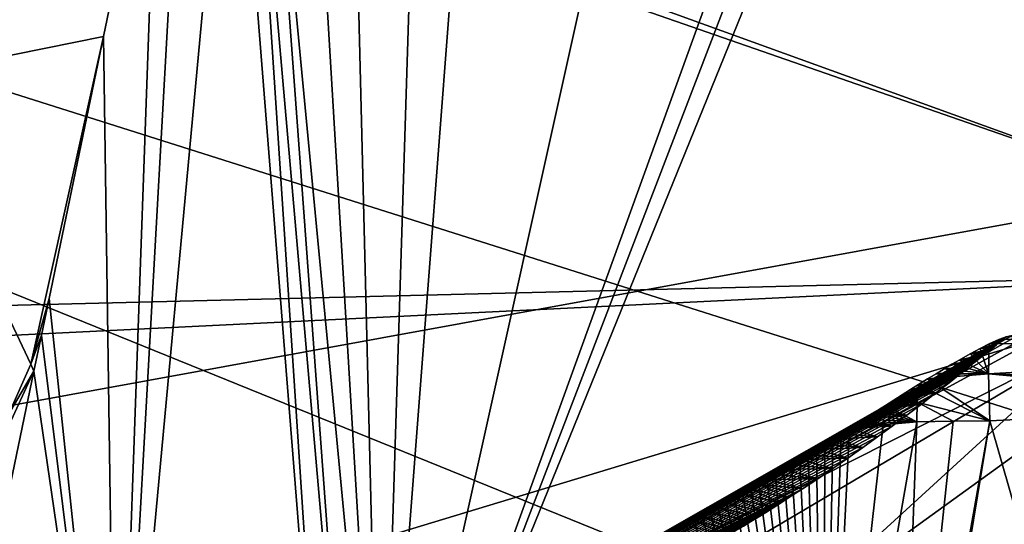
# Model space of a CAD drawing. Header units: millimetres. Extents: x -147 to 294, y -82 to 275.
# Tile 171 of 256: x 228.95 to 231.6, y 161.62 to 162.98. Entities that reach past the tile are written whole.
import ezdxf

# ---------------------------------------------------------------- set-up
doc = ezdxf.new("R2010")
doc.units = ezdxf.units.MM
doc.header["$LTSCALE"] = 67.506716
for name, color, linetype in [('1826', 7, 'CONTINUOUS'), ('3424', 7, 'CONTINUOUS'), ('3425', 7, 'CONTINUOUS'), ('3427', 7, 'CONTINUOUS'), ('3434', 7, 'CONTINUOUS'), ('3534', 7, 'CONTINUOUS'), ('3535', 7, 'CONTINUOUS'), ('3536', 7, 'CONTINUOUS'), ('3949', 7, 'CONTINUOUS'), ('3950', 7, 'CONTINUOUS'), ('3951', 7, 'CONTINUOUS'), ('3952', 7, 'CONTINUOUS'), ('3964', 7, 'CONTINUOUS'), ('3965', 7, 'CONTINUOUS'), ('3966', 7, 'CONTINUOUS'), ('3976', 7, 'CONTINUOUS'), ('3977', 7, 'CONTINUOUS'), ('762', 7, 'CONTINUOUS'), ('978', 7, 'CONTINUOUS')]:
    doc.layers.add(name, color=color, linetype=linetype)

msp = doc.modelspace()

# ---------------------------------------------------------------- linework, layer by layer
at = {"layer": '1826', "linetype": 'CONTINUOUS'}
for points in [[(235.0756, 163.6096, -23.0931), (222.8651, 164.705, -22.895), (235.0227, 160.8548, -23.5972), (235.0756, 163.6096, -23.0931)], [(235.0227, 160.8548, -23.5972), (222.8651, 164.705, -22.895), (232.5081, 160.7972, -23.4163), (235.0227, 160.8548, -23.5972)], [(232.5081, 160.7972, -23.4163), (222.8651, 164.705, -22.895), (229.9689, 160.6226, -23.4019), (232.5081, 160.7972, -23.4163)], [(229.9689, 160.6226, -23.4019), (222.8651, 164.705, -22.895), (226.1768, 159.3578, -23.8366), (229.9689, 160.6226, -23.4019)]]:
    msp.add_3dface(points, dxfattribs=at)
at = {"layer": '3424', "linetype": 'CONTINUOUS'}
msp.add_3dface([(228.9894, 162.036, -24.6033), (228.8164, 161.2046, -24.4688), (228.9281, 161.9034, -24.6356), (228.9894, 162.036, -24.6033)], dxfattribs=at)
at = {"layer": '3425', "linetype": 'CONTINUOUS'}
for points in [[(229.7831, 160.5949, -24.287), (229.2121, 160.5125, -24.3089), (229.523, 163.865, -24.9032), (229.7831, 160.5949, -24.287)], [(229.523, 163.865, -24.9032), (229.2121, 160.5125, -24.3089), (229.3951, 163.7848, -24.8951), (229.523, 163.865, -24.9032)], [(229.2121, 160.5125, -24.3089), (229.3229, 163.6406, -24.8725), (229.3951, 163.7848, -24.8951), (229.2121, 160.5125, -24.3089)], [(229.3229, 163.6406, -24.8725), (229.2121, 160.5125, -24.3089), (229.1768, 162.9362, -24.7524), (229.3229, 163.6406, -24.8725)], [(229.1768, 162.9362, -24.7524), (229.2121, 160.5125, -24.3089), (229.0302, 162.2315, -24.6349), (229.1768, 162.9362, -24.7524)], [(229.0302, 162.2315, -24.6349), (229.2121, 160.5125, -24.3089), (229.0098, 162.1332, -24.6186), (229.0302, 162.2315, -24.6349)], [(229.2121, 160.5125, -24.3089), (228.9894, 162.036, -24.6033), (229.0098, 162.1332, -24.6186), (229.2121, 160.5125, -24.3089)], [(229.2121, 160.5125, -24.3089), (228.8164, 161.2046, -24.4688), (228.9894, 162.036, -24.6033), (229.2121, 160.5125, -24.3089)]]:
    msp.add_3dface(points, dxfattribs=at)
at = {"layer": '3427', "linetype": 'CONTINUOUS'}
for points in [[(228.8007, 163.6968, -27.836), (229.3229, 163.6406, -24.8725), (228.6166, 162.8232, -27.7032), (228.8007, 163.6968, -27.836)], [(229.3229, 163.6406, -24.8725), (229.1768, 162.9362, -24.7524), (228.6166, 162.8232, -27.7032), (229.3229, 163.6406, -24.8725)], [(228.6166, 162.8232, -27.7032), (229.1768, 162.9362, -24.7524), (228.9815, 162.0549, -24.6718), (228.6166, 162.8232, -27.7032)], [(229.1768, 162.9362, -24.7524), (229.0302, 162.2315, -24.6349), (228.9815, 162.0549, -24.6718), (229.1768, 162.9362, -24.7524)]]:
    msp.add_3dface(points, dxfattribs=at)
at = {"layer": '3434', "linetype": 'CONTINUOUS'}
for points in [[(232.4273, 160.7813, -24.2992), (231.3344, 164.0784, -24.9036), (233.1016, 164.1572, -24.9701), (232.4273, 160.7813, -24.2992)], [(231.2542, 164.0736, -24.9027), (231.3344, 164.0784, -24.9036), (229.9234, 160.609, -24.2831), (231.2542, 164.0736, -24.9027)], [(229.9234, 160.609, -24.2831), (231.3344, 164.0784, -24.9036), (232.4273, 160.7813, -24.2992), (229.9234, 160.609, -24.2831)], [(231.1765, 164.0684, -24.8999), (231.2542, 164.0736, -24.9027), (229.9234, 160.609, -24.2831), (231.1765, 164.0684, -24.8999)], [(230.685, 164.0363, -24.899), (231.1765, 164.0684, -24.8999), (229.9234, 160.609, -24.2831), (230.685, 164.0363, -24.899)], [(230.1834, 163.999, -24.9028), (230.685, 164.0363, -24.899), (229.9234, 160.609, -24.2831), (230.1834, 163.999, -24.9028)], [(230.1834, 163.999, -24.9028), (229.9234, 160.609, -24.2831), (230.0266, 163.8973, -24.8888), (230.1834, 163.999, -24.9028)], [(229.9234, 160.609, -24.2831), (229.8426, 163.8667, -24.8897), (230.0266, 163.8973, -24.8888), (229.9234, 160.609, -24.2831)], [(229.7831, 160.5949, -24.287), (229.523, 163.865, -24.9032), (229.5667, 163.8739, -24.9028), (229.7831, 160.5949, -24.287)], [(229.8533, 160.6022, -24.2851), (229.5667, 163.8739, -24.9028), (229.6121, 163.8758, -24.9011), (229.8533, 160.6022, -24.2851)], [(229.8533, 160.6022, -24.2851), (229.7831, 160.5949, -24.287), (229.5667, 163.8739, -24.9028), (229.8533, 160.6022, -24.2851)], [(229.9234, 160.609, -24.2831), (229.8533, 160.6022, -24.2851), (229.6121, 163.8758, -24.9011), (229.9234, 160.609, -24.2831)], [(229.9234, 160.609, -24.2831), (229.6121, 163.8758, -24.9011), (229.7274, 163.8712, -24.8952), (229.9234, 160.609, -24.2831)], [(229.8426, 163.8667, -24.8897), (229.9234, 160.609, -24.2831), (229.7274, 163.8712, -24.8952), (229.8426, 163.8667, -24.8897)]]:
    msp.add_3dface(points, dxfattribs=at)
at = {"layer": '3534', "linetype": 'CONTINUOUS'}
msp.add_3dface([(228.6166, 162.8232, -27.7032), (228.9815, 162.0549, -24.6718), (228.9208, 161.9199, -24.6987), (228.6166, 162.8232, -27.7032)], dxfattribs=at)
at = {"layer": '3535', "linetype": 'CONTINUOUS'}
for points in [[(228.9815, 162.0549, -24.6718), (228.9894, 162.036, -24.6033), (228.9208, 161.9199, -24.6987), (228.9815, 162.0549, -24.6718)], [(228.9894, 162.036, -24.6033), (228.9281, 161.9034, -24.6356), (228.9208, 161.9199, -24.6987), (228.9894, 162.036, -24.6033)]]:
    msp.add_3dface(points, dxfattribs=at)
at = {"layer": '3536', "linetype": 'CONTINUOUS'}
for points in [[(229.0302, 162.2315, -24.6349), (229.0098, 162.1332, -24.6186), (228.9815, 162.0549, -24.6718), (229.0302, 162.2315, -24.6349)], [(229.0098, 162.1332, -24.6186), (228.9894, 162.036, -24.6033), (228.9815, 162.0549, -24.6718), (229.0098, 162.1332, -24.6186)]]:
    msp.add_3dface(points, dxfattribs=at)
at = {"layer": '3949', "linetype": 'CONTINUOUS'}
for points in [[(231.2759, 161.8915, -24.9695), (231.3665, 161.8998, -24.9922), (231.1139, 160.4588, -25.3351), (231.2759, 161.8915, -24.9695)], [(231.1855, 161.8819, -24.9472), (231.2759, 161.8915, -24.9695), (231.1139, 160.4588, -25.3351), (231.1855, 161.8819, -24.9472)], [(231.163, 161.8676, -24.945), (231.1855, 161.8819, -24.9472), (231.1139, 160.4588, -25.3351), (231.163, 161.8676, -24.945)], [(231.1406, 161.8534, -24.9429), (231.163, 161.8676, -24.945), (231.1139, 160.4588, -25.3351), (231.1406, 161.8534, -24.9429)], [(231.096, 161.8254, -24.9385), (231.1183, 161.8393, -24.9407), (231.1139, 160.4588, -25.3351), (231.096, 161.8254, -24.9385)], [(231.1183, 161.8393, -24.9407), (231.1406, 161.8534, -24.9429), (231.1139, 160.4588, -25.3351), (231.1183, 161.8393, -24.9407)], [(231.0515, 161.798, -24.9341), (231.0737, 161.8117, -24.9363), (231.1139, 160.4588, -25.3351), (231.0515, 161.798, -24.9341)], [(231.0737, 161.8117, -24.9363), (231.096, 161.8254, -24.9385), (231.1139, 160.4588, -25.3351), (231.0737, 161.8117, -24.9363)], [(231.0072, 161.7712, -24.9295), (231.0294, 161.7845, -24.9318), (231.1139, 160.4588, -25.3351), (231.0072, 161.7712, -24.9295)], [(231.0294, 161.7845, -24.9318), (231.0515, 161.798, -24.9341), (231.1139, 160.4588, -25.3351), (231.0294, 161.7845, -24.9318)], [(230.9631, 161.7449, -24.9248), (230.9852, 161.758, -24.9272), (231.1139, 160.4588, -25.3351), (230.9631, 161.7449, -24.9248)], [(230.9852, 161.758, -24.9272), (231.0072, 161.7712, -24.9295), (231.1139, 160.4588, -25.3351), (230.9852, 161.758, -24.9272)], [(230.9192, 161.7192, -24.92), (230.9411, 161.732, -24.9224), (231.1139, 160.4588, -25.3351), (230.9192, 161.7192, -24.92)], [(230.9411, 161.732, -24.9224), (230.9631, 161.7449, -24.9248), (231.1139, 160.4588, -25.3351), (230.9411, 161.732, -24.9224)], [(230.8754, 161.6941, -24.9151), (230.8973, 161.7066, -24.9176), (231.1139, 160.4588, -25.3351), (230.8754, 161.6941, -24.9151)], [(230.8973, 161.7066, -24.9176), (230.9192, 161.7192, -24.92), (231.1139, 160.4588, -25.3351), (230.8973, 161.7066, -24.9176)], [(230.8319, 161.6695, -24.9101), (230.8536, 161.6817, -24.9126), (231.1139, 160.4588, -25.3351), (230.8319, 161.6695, -24.9101)], [(230.8536, 161.6817, -24.9126), (230.8754, 161.6941, -24.9151), (231.1139, 160.4588, -25.3351), (230.8536, 161.6817, -24.9126)], [(230.7669, 161.6337, -24.9023), (230.7885, 161.6455, -24.9049), (231.1139, 160.4588, -25.3351), (230.7669, 161.6337, -24.9023)], [(230.7885, 161.6455, -24.9049), (230.8102, 161.6574, -24.9075), (231.1139, 160.4588, -25.3351), (230.7885, 161.6455, -24.9049)], [(230.8102, 161.6574, -24.9075), (230.8319, 161.6695, -24.9101), (231.1139, 160.4588, -25.3351), (230.8102, 161.6574, -24.9075)], [(230.7453, 161.622, -24.8997), (230.7669, 161.6337, -24.9023), (231.1139, 160.4588, -25.3351), (230.7453, 161.622, -24.8997)]]:
    msp.add_3dface(points, dxfattribs=at)
at = {"layer": '3950', "linetype": 'CONTINUOUS'}
for points in [[(231.3492, 161.9866, -24.9453), (231.3706, 162, -24.9421), (231.3672, 161.9524, -24.9716), (231.3492, 161.9866, -24.9453)], [(231.3048, 161.9584, -24.9496), (231.3273, 161.9727, -24.9479), (231.3672, 161.9524, -24.9716), (231.3048, 161.9584, -24.9496)], [(231.3273, 161.9727, -24.9479), (231.3492, 161.9866, -24.9453), (231.3672, 161.9524, -24.9716), (231.3273, 161.9727, -24.9479)], [(231.282, 161.9438, -24.9506), (231.3665, 161.8998, -24.9922), (231.2633, 161.9319, -24.9509), (231.282, 161.9438, -24.9506)], [(231.282, 161.9438, -24.9506), (231.3048, 161.9584, -24.9496), (231.3672, 161.9524, -24.9716), (231.282, 161.9438, -24.9506)], [(231.3665, 161.8998, -24.9922), (231.282, 161.9438, -24.9506), (231.3672, 161.9524, -24.9716), (231.3665, 161.8998, -24.9922)], [(231.2443, 161.9197, -24.9506), (231.3665, 161.8998, -24.9922), (231.225, 161.9073, -24.95), (231.2443, 161.9197, -24.9506)], [(231.2633, 161.9319, -24.9509), (231.3665, 161.8998, -24.9922), (231.2443, 161.9197, -24.9506), (231.2633, 161.9319, -24.9509)], [(231.2759, 161.8915, -24.9695), (231.1855, 161.8819, -24.9472), (231.2054, 161.8947, -24.9488), (231.2759, 161.8915, -24.9695)], [(231.225, 161.9073, -24.95), (231.3665, 161.8998, -24.9922), (231.2054, 161.8947, -24.9488), (231.225, 161.9073, -24.95)], [(231.3665, 161.8998, -24.9922), (231.2759, 161.8915, -24.9695), (231.2054, 161.8947, -24.9488), (231.3665, 161.8998, -24.9922)]]:
    msp.add_3dface(points, dxfattribs=at)
at = {"layer": '3951', "linetype": 'CONTINUOUS'}
for points in [[(231.5873, 162.1213, -24.8086), (231.5608, 162.1092, -24.8407), (231.5972, 162.1208, -24.7758), (231.5873, 162.1213, -24.8086)], [(231.5972, 162.1208, -24.7758), (231.5608, 162.1092, -24.8407), (231.5915, 162.1161, -24.7745), (231.5972, 162.1208, -24.7758)], [(231.6066, 162.1285, -24.778), (231.5873, 162.1213, -24.8086), (231.5972, 162.1208, -24.7758), (231.6066, 162.1285, -24.778)], [(231.564, 162.0935, -24.768), (231.5698, 162.0983, -24.7694), (231.5101, 162.0829, -24.8848), (231.564, 162.0935, -24.768)], [(231.5101, 162.0829, -24.8848), (231.5698, 162.0983, -24.7694), (231.537, 162.0973, -24.8639), (231.5101, 162.0829, -24.8848)], [(231.5858, 162.1114, -24.7731), (231.5608, 162.1092, -24.8407), (231.537, 162.0973, -24.8639), (231.5858, 162.1114, -24.7731)], [(231.5805, 162.107, -24.7718), (231.5858, 162.1114, -24.7731), (231.537, 162.0973, -24.8639), (231.5805, 162.107, -24.7718)], [(231.5752, 162.1027, -24.7706), (231.5805, 162.107, -24.7718), (231.537, 162.0973, -24.8639), (231.5752, 162.1027, -24.7706)], [(231.5698, 162.0983, -24.7694), (231.5752, 162.1027, -24.7706), (231.537, 162.0973, -24.8639), (231.5698, 162.0983, -24.7694)], [(231.5915, 162.1161, -24.7745), (231.5608, 162.1092, -24.8407), (231.5858, 162.1114, -24.7731), (231.5915, 162.1161, -24.7745)], [(231.4802, 162.066, -24.9036), (231.5502, 162.0823, -24.7648), (231.5101, 162.0829, -24.8848), (231.4802, 162.066, -24.9036)], [(231.5417, 162.0754, -24.7629), (231.5502, 162.0823, -24.7648), (231.4802, 162.066, -24.9036), (231.5417, 162.0754, -24.7629)], [(231.5318, 162.0675, -24.7606), (231.5417, 162.0754, -24.7629), (231.4802, 162.066, -24.9036), (231.5318, 162.0675, -24.7606)], [(231.5575, 162.0883, -24.7665), (231.564, 162.0935, -24.768), (231.5101, 162.0829, -24.8848), (231.5575, 162.0883, -24.7665)], [(231.5502, 162.0823, -24.7648), (231.5575, 162.0883, -24.7665), (231.5101, 162.0829, -24.8848), (231.5502, 162.0823, -24.7648)], [(231.4181, 162.0292, -24.9302), (231.4911, 162.0349, -24.7515), (231.44, 162.0425, -24.9225), (231.4181, 162.0292, -24.9302)], [(231.44, 162.0425, -24.9225), (231.5068, 162.0474, -24.755), (231.4607, 162.0547, -24.9137), (231.44, 162.0425, -24.9225)], [(231.4911, 162.0349, -24.7515), (231.5068, 162.0474, -24.755), (231.44, 162.0425, -24.9225), (231.4911, 162.0349, -24.7515)], [(231.5203, 162.0582, -24.758), (231.5318, 162.0675, -24.7606), (231.4607, 162.0547, -24.9137), (231.5203, 162.0582, -24.758)], [(231.4607, 162.0547, -24.9137), (231.5318, 162.0675, -24.7606), (231.4802, 162.066, -24.9036), (231.4607, 162.0547, -24.9137)], [(231.5068, 162.0474, -24.755), (231.5203, 162.0582, -24.758), (231.4607, 162.0547, -24.9137), (231.5068, 162.0474, -24.755)], [(231.3706, 162, -24.9421), (231.4532, 162.0049, -24.7432), (231.395, 162.0151, -24.9367), (231.3706, 162, -24.9421)], [(231.395, 162.0151, -24.9367), (231.473, 162.0205, -24.7475), (231.4181, 162.0292, -24.9302), (231.395, 162.0151, -24.9367)], [(231.4532, 162.0049, -24.7432), (231.473, 162.0205, -24.7475), (231.395, 162.0151, -24.9367), (231.4532, 162.0049, -24.7432)], [(231.473, 162.0205, -24.7475), (231.4911, 162.0349, -24.7515), (231.4181, 162.0292, -24.9302), (231.473, 162.0205, -24.7475)], [(231.3706, 162, -24.9421), (231.3492, 161.9866, -24.9453), (231.4532, 162.0049, -24.7432), (231.3706, 162, -24.9421)], [(231.4532, 162.0049, -24.7432), (231.3492, 161.9866, -24.9453), (231.4179, 161.9774, -24.7356), (231.4532, 162.0049, -24.7432)], [(231.3273, 161.9727, -24.9479), (231.3048, 161.9584, -24.9496), (231.4179, 161.9774, -24.7356), (231.3273, 161.9727, -24.9479)], [(231.4179, 161.9774, -24.7356), (231.3048, 161.9584, -24.9496), (231.3787, 161.9472, -24.7274), (231.4179, 161.9774, -24.7356)], [(231.3492, 161.9866, -24.9453), (231.3273, 161.9727, -24.9479), (231.4179, 161.9774, -24.7356), (231.3492, 161.9866, -24.9453)], [(231.282, 161.9438, -24.9506), (231.2633, 161.9319, -24.9509), (231.3787, 161.9472, -24.7274), (231.282, 161.9438, -24.9506)], [(231.3787, 161.9472, -24.7274), (231.2633, 161.9319, -24.9509), (231.3395, 161.9176, -24.7194), (231.3787, 161.9472, -24.7274)], [(231.3048, 161.9584, -24.9496), (231.282, 161.9438, -24.9506), (231.3787, 161.9472, -24.7274), (231.3048, 161.9584, -24.9496)], [(231.2443, 161.9197, -24.9506), (231.225, 161.9073, -24.95), (231.3395, 161.9176, -24.7194), (231.2443, 161.9197, -24.9506)], [(231.3395, 161.9176, -24.7194), (231.225, 161.9073, -24.95), (231.3001, 161.8882, -24.7115), (231.3395, 161.9176, -24.7194)], [(231.2633, 161.9319, -24.9509), (231.2443, 161.9197, -24.9506), (231.3395, 161.9176, -24.7194), (231.2633, 161.9319, -24.9509)], [(231.2054, 161.8947, -24.9488), (231.1855, 161.8819, -24.9472), (231.3001, 161.8882, -24.7115), (231.2054, 161.8947, -24.9488)], [(231.3001, 161.8882, -24.7115), (231.1855, 161.8819, -24.9472), (231.2604, 161.8592, -24.7038), (231.3001, 161.8882, -24.7115)], [(231.225, 161.9073, -24.95), (231.2054, 161.8947, -24.9488), (231.3001, 161.8882, -24.7115), (231.225, 161.9073, -24.95)], [(231.163, 161.8676, -24.945), (231.1406, 161.8534, -24.9429), (231.2604, 161.8592, -24.7038), (231.163, 161.8676, -24.945)], [(231.2604, 161.8592, -24.7038), (231.1406, 161.8534, -24.9429), (231.2206, 161.8306, -24.6964), (231.2604, 161.8592, -24.7038)], [(231.1855, 161.8819, -24.9472), (231.163, 161.8676, -24.945), (231.2604, 161.8592, -24.7038), (231.1855, 161.8819, -24.9472)], [(231.1183, 161.8393, -24.9407), (231.096, 161.8254, -24.9385), (231.2206, 161.8306, -24.6964), (231.1183, 161.8393, -24.9407)], [(231.2206, 161.8306, -24.6964), (231.096, 161.8254, -24.9385), (231.1805, 161.8023, -24.6891), (231.2206, 161.8306, -24.6964)], [(231.1406, 161.8534, -24.9429), (231.1183, 161.8393, -24.9407), (231.2206, 161.8306, -24.6964), (231.1406, 161.8534, -24.9429)], [(231.0737, 161.8117, -24.9363), (231.0515, 161.798, -24.9341), (231.1805, 161.8023, -24.6891), (231.0737, 161.8117, -24.9363)], [(231.096, 161.8254, -24.9385), (231.0737, 161.8117, -24.9363), (231.1805, 161.8023, -24.6891), (231.096, 161.8254, -24.9385)], [(231.0294, 161.7845, -24.9318), (231.0072, 161.7712, -24.9295), (231.1403, 161.7743, -24.682), (231.0294, 161.7845, -24.9318)], [(231.0515, 161.798, -24.9341), (231.0294, 161.7845, -24.9318), (231.1403, 161.7743, -24.682), (231.0515, 161.798, -24.9341)], [(231.1805, 161.8023, -24.6891), (231.0515, 161.798, -24.9341), (231.1403, 161.7743, -24.682), (231.1805, 161.8023, -24.6891)], [(230.9852, 161.758, -24.9272), (230.9631, 161.7449, -24.9248), (231.0997, 161.7468, -24.6751), (230.9852, 161.758, -24.9272)], [(231.0072, 161.7712, -24.9295), (230.9852, 161.758, -24.9272), (231.0997, 161.7468, -24.6751), (231.0072, 161.7712, -24.9295)], [(231.1403, 161.7743, -24.682), (231.0072, 161.7712, -24.9295), (231.0997, 161.7468, -24.6751), (231.1403, 161.7743, -24.682)], [(230.9411, 161.732, -24.9224), (230.9192, 161.7192, -24.92), (231.0194, 161.694, -24.6622), (230.9411, 161.732, -24.9224)], [(230.9631, 161.7449, -24.9248), (230.9411, 161.732, -24.9224), (231.059, 161.7197, -24.6684), (230.9631, 161.7449, -24.9248)], [(231.059, 161.7197, -24.6684), (230.9411, 161.732, -24.9224), (231.0392, 161.7068, -24.6653), (231.059, 161.7197, -24.6684)], [(231.0392, 161.7068, -24.6653), (230.9411, 161.732, -24.9224), (231.0194, 161.694, -24.6622), (231.0392, 161.7068, -24.6653)], [(231.0997, 161.7468, -24.6751), (230.9631, 161.7449, -24.9248), (231.059, 161.7197, -24.6684), (231.0997, 161.7468, -24.6751)], [(230.8973, 161.7066, -24.9176), (230.8754, 161.6941, -24.9151), (230.9797, 161.6686, -24.6561), (230.8973, 161.7066, -24.9176)], [(230.9192, 161.7192, -24.92), (230.8973, 161.7066, -24.9176), (230.9996, 161.6812, -24.6591), (230.9192, 161.7192, -24.92)], [(230.9996, 161.6812, -24.6591), (230.8973, 161.7066, -24.9176), (230.9797, 161.6686, -24.6561), (230.9996, 161.6812, -24.6591)], [(231.0194, 161.694, -24.6622), (230.9192, 161.7192, -24.92), (230.9996, 161.6812, -24.6591), (231.0194, 161.694, -24.6622)], [(230.8536, 161.6817, -24.9126), (230.8319, 161.6695, -24.9101), (230.9397, 161.6437, -24.6503), (230.8536, 161.6817, -24.9126)], [(230.8754, 161.6941, -24.9151), (230.8536, 161.6817, -24.9126), (230.9597, 161.6561, -24.6531), (230.8754, 161.6941, -24.9151)], [(230.9597, 161.6561, -24.6531), (230.8536, 161.6817, -24.9126), (230.9397, 161.6437, -24.6503), (230.9597, 161.6561, -24.6531)], [(230.9797, 161.6686, -24.6561), (230.8754, 161.6941, -24.9151), (230.9597, 161.6561, -24.6531), (230.9797, 161.6686, -24.6561)], [(230.7885, 161.6455, -24.9049), (230.7669, 161.6337, -24.9023), (230.8792, 161.6071, -24.6419), (230.7885, 161.6455, -24.9049)], [(230.8102, 161.6574, -24.9075), (230.7885, 161.6455, -24.9049), (230.8994, 161.6192, -24.6446), (230.8102, 161.6574, -24.9075)], [(230.8994, 161.6192, -24.6446), (230.7885, 161.6455, -24.9049), (230.8792, 161.6071, -24.6419), (230.8994, 161.6192, -24.6446)], [(230.8319, 161.6695, -24.9101), (230.8102, 161.6574, -24.9075), (230.9196, 161.6314, -24.6474), (230.8319, 161.6695, -24.9101)], [(230.9196, 161.6314, -24.6474), (230.8102, 161.6574, -24.9075), (230.8994, 161.6192, -24.6446), (230.9196, 161.6314, -24.6474)], [(230.9397, 161.6437, -24.6503), (230.8319, 161.6695, -24.9101), (230.9196, 161.6314, -24.6474), (230.9397, 161.6437, -24.6503)], [(230.7669, 161.6337, -24.9023), (230.7453, 161.622, -24.8997), (230.859, 161.5952, -24.6392), (230.7669, 161.6337, -24.9023)], [(230.8792, 161.6071, -24.6419), (230.7669, 161.6337, -24.9023), (230.859, 161.5952, -24.6392), (230.8792, 161.6071, -24.6419)]]:
    msp.add_3dface(points, dxfattribs=at)
at = {"layer": '3952', "linetype": 'CONTINUOUS'}
for points in [[(231.5592, 162.0291, -24.9573), (231.5608, 162.1092, -24.8407), (233.3225, 162.131, -25.0504), (231.5592, 162.0291, -24.9573)], [(233.3175, 161.9744, -25.149), (231.5592, 162.0291, -24.9573), (233.3225, 162.131, -25.0504), (233.3175, 161.9744, -25.149)], [(231.5608, 162.1092, -24.8407), (231.5873, 162.1213, -24.8086), (233.3225, 162.131, -25.0504), (231.5608, 162.1092, -24.8407)], [(231.5873, 162.1213, -24.8086), (231.6066, 162.1285, -24.778), (233.3225, 162.131, -25.0504), (231.5873, 162.1213, -24.8086)], [(231.5628, 161.9024, -25.0249), (231.5592, 162.0291, -24.9573), (232.4499, 161.9462, -25.0794), (231.5628, 161.9024, -25.0249)], [(232.4499, 161.9462, -25.0794), (231.5592, 162.0291, -24.9573), (233.3175, 161.9744, -25.149), (232.4499, 161.9462, -25.0794)]]:
    msp.add_3dface(points, dxfattribs=at)
at = {"layer": '3964', "linetype": 'CONTINUOUS'}
for points in [[(232.3212, 159.263, -25.7545), (231.5628, 161.9024, -25.0249), (232.4499, 161.9462, -25.0794), (232.3212, 159.263, -25.7545)], [(232.3212, 159.263, -25.7545), (231.1151, 159.1816, -25.6817), (231.5628, 161.9024, -25.0249), (232.3212, 159.263, -25.7545)], [(231.5628, 161.9024, -25.0249), (231.1151, 159.1816, -25.6817), (231.3145, 160.4995, -25.3584), (231.5628, 161.9024, -25.0249)]]:
    msp.add_3dface(points, dxfattribs=at)
at = {"layer": '3965', "linetype": 'CONTINUOUS'}
for points in [[(231.1139, 160.4588, -25.3351), (231.3665, 161.8998, -24.9922), (231.3145, 160.4995, -25.3584), (231.1139, 160.4588, -25.3351)], [(231.5628, 161.9024, -25.0249), (231.3145, 160.4995, -25.3584), (231.464, 161.9019, -25.0133), (231.5628, 161.9024, -25.0249)], [(231.3145, 160.4995, -25.3584), (231.3665, 161.8998, -24.9922), (231.464, 161.9019, -25.0133), (231.3145, 160.4995, -25.3584)]]:
    msp.add_3dface(points, dxfattribs=at)
at = {"layer": '3966', "linetype": 'CONTINUOUS'}
for points in [[(231.5101, 162.0829, -24.8848), (231.537, 162.0973, -24.8639), (231.5592, 162.0291, -24.9573), (231.5101, 162.0829, -24.8848)], [(231.537, 162.0973, -24.8639), (231.5608, 162.1092, -24.8407), (231.5592, 162.0291, -24.9573), (231.537, 162.0973, -24.8639)], [(231.4802, 162.066, -24.9036), (231.5101, 162.0829, -24.8848), (231.5592, 162.0291, -24.9573), (231.4802, 162.066, -24.9036)], [(231.4181, 162.0292, -24.9302), (231.44, 162.0425, -24.9225), (231.5592, 162.0291, -24.9573), (231.4181, 162.0292, -24.9302)], [(231.44, 162.0425, -24.9225), (231.4607, 162.0547, -24.9137), (231.5592, 162.0291, -24.9573), (231.44, 162.0425, -24.9225)], [(231.4607, 162.0547, -24.9137), (231.4802, 162.066, -24.9036), (231.5592, 162.0291, -24.9573), (231.4607, 162.0547, -24.9137)], [(231.3706, 162, -24.9421), (231.395, 162.0151, -24.9367), (231.5628, 161.9024, -25.0249), (231.3706, 162, -24.9421)], [(231.395, 162.0151, -24.9367), (231.4181, 162.0292, -24.9302), (231.5592, 162.0291, -24.9573), (231.395, 162.0151, -24.9367)], [(231.395, 162.0151, -24.9367), (231.5592, 162.0291, -24.9573), (231.5628, 161.9024, -25.0249), (231.395, 162.0151, -24.9367)], [(231.3672, 161.9524, -24.9716), (231.3706, 162, -24.9421), (231.5628, 161.9024, -25.0249), (231.3672, 161.9524, -24.9716)], [(231.3665, 161.8998, -24.9922), (231.3672, 161.9524, -24.9716), (231.464, 161.9019, -25.0133), (231.3665, 161.8998, -24.9922)], [(231.3672, 161.9524, -24.9716), (231.5628, 161.9024, -25.0249), (231.464, 161.9019, -25.0133), (231.3672, 161.9524, -24.9716)]]:
    msp.add_3dface(points, dxfattribs=at)
at = {"layer": '3976', "linetype": 'CONTINUOUS'}
msp.add_3dface([(231.0026, 161.3569, -24.3933), (232.458, 160.4264, -24.2327), (232.068, 162.1263, -24.5445), (231.0026, 161.3569, -24.3933)], dxfattribs=at)
at = {"layer": '3977', "linetype": 'CONTINUOUS'}
for points in [[(231.6402, 162.1327, -24.7202), (231.6229, 162.132, -24.7491), (229.7283, 161.0567, -24.4257), (231.6402, 162.1327, -24.7202)], [(231.6662, 162.1309, -24.6843), (231.6402, 162.1327, -24.7202), (229.7283, 161.0567, -24.4257), (231.6662, 162.1309, -24.6843)], [(231.6229, 162.132, -24.7491), (231.6066, 162.1285, -24.778), (229.7283, 161.0567, -24.4257), (231.6229, 162.132, -24.7491)], [(231.6982, 162.1278, -24.6509), (231.6662, 162.1309, -24.6843), (229.7283, 161.0567, -24.4257), (231.6982, 162.1278, -24.6509)], [(231.6066, 162.1285, -24.778), (231.5972, 162.1208, -24.7758), (229.7283, 161.0567, -24.4257), (231.6066, 162.1285, -24.778)], [(231.8406, 162.1218, -24.5732), (231.6982, 162.1278, -24.6509), (229.7283, 161.0567, -24.4257), (231.8406, 162.1218, -24.5732)], [(229.7593, 160.892, -24.3429), (231.8406, 162.1218, -24.5732), (229.7283, 161.0567, -24.4257), (229.7593, 160.892, -24.3429)], [(231.5972, 162.1208, -24.7758), (231.5915, 162.1161, -24.7745), (229.7283, 161.0567, -24.4257), (231.5972, 162.1208, -24.7758)], [(229.7593, 160.892, -24.3429), (231.0026, 161.3569, -24.3933), (231.8406, 162.1218, -24.5732), (229.7593, 160.892, -24.3429)], [(231.0026, 161.3569, -24.3933), (232.068, 162.1263, -24.5445), (231.8406, 162.1218, -24.5732), (231.0026, 161.3569, -24.3933)], [(231.5915, 162.1161, -24.7745), (231.5858, 162.1114, -24.7731), (229.7283, 161.0567, -24.4257), (231.5915, 162.1161, -24.7745)], [(231.5858, 162.1114, -24.7731), (231.5805, 162.107, -24.7718), (229.7283, 161.0567, -24.4257), (231.5858, 162.1114, -24.7731)], [(231.5805, 162.107, -24.7718), (231.5752, 162.1027, -24.7706), (229.7283, 161.0567, -24.4257), (231.5805, 162.107, -24.7718)], [(231.5752, 162.1027, -24.7706), (231.5698, 162.0983, -24.7694), (229.7283, 161.0567, -24.4257), (231.5752, 162.1027, -24.7706)], [(231.5698, 162.0983, -24.7694), (231.564, 162.0935, -24.768), (229.7283, 161.0567, -24.4257), (231.5698, 162.0983, -24.7694)], [(231.564, 162.0935, -24.768), (231.5575, 162.0883, -24.7665), (229.7283, 161.0567, -24.4257), (231.564, 162.0935, -24.768)], [(231.5575, 162.0883, -24.7665), (231.5502, 162.0823, -24.7648), (229.7283, 161.0567, -24.4257), (231.5575, 162.0883, -24.7665)], [(231.5502, 162.0823, -24.7648), (231.5417, 162.0754, -24.7629), (229.7283, 161.0567, -24.4257), (231.5502, 162.0823, -24.7648)], [(231.5417, 162.0754, -24.7629), (231.5318, 162.0675, -24.7606), (229.7283, 161.0567, -24.4257), (231.5417, 162.0754, -24.7629)], [(231.5318, 162.0675, -24.7606), (231.5203, 162.0582, -24.758), (229.7283, 161.0567, -24.4257), (231.5318, 162.0675, -24.7606)], [(231.5203, 162.0582, -24.758), (231.5068, 162.0474, -24.755), (229.7283, 161.0567, -24.4257), (231.5203, 162.0582, -24.758)], [(231.5068, 162.0474, -24.755), (231.4911, 162.0349, -24.7515), (229.7283, 161.0567, -24.4257), (231.5068, 162.0474, -24.755)], [(231.4911, 162.0349, -24.7515), (231.473, 162.0205, -24.7475), (229.7283, 161.0567, -24.4257), (231.4911, 162.0349, -24.7515)], [(231.473, 162.0205, -24.7475), (231.4532, 162.0049, -24.7432), (229.7283, 161.0567, -24.4257), (231.473, 162.0205, -24.7475)], [(231.4532, 162.0049, -24.7432), (231.4179, 161.9774, -24.7356), (229.7283, 161.0567, -24.4257), (231.4532, 162.0049, -24.7432)], [(231.4179, 161.9774, -24.7356), (231.3787, 161.9472, -24.7274), (229.7283, 161.0567, -24.4257), (231.4179, 161.9774, -24.7356)], [(231.3787, 161.9472, -24.7274), (231.3395, 161.9176, -24.7194), (229.7283, 161.0567, -24.4257), (231.3787, 161.9472, -24.7274)], [(231.3395, 161.9176, -24.7194), (231.3001, 161.8882, -24.7115), (229.7283, 161.0567, -24.4257), (231.3395, 161.9176, -24.7194)], [(231.3001, 161.8882, -24.7115), (231.2604, 161.8592, -24.7038), (229.7283, 161.0567, -24.4257), (231.3001, 161.8882, -24.7115)], [(231.2604, 161.8592, -24.7038), (231.2206, 161.8306, -24.6964), (229.7283, 161.0567, -24.4257), (231.2604, 161.8592, -24.7038)], [(231.2206, 161.8306, -24.6964), (231.1805, 161.8023, -24.6891), (229.7283, 161.0567, -24.4257), (231.2206, 161.8306, -24.6964)], [(231.1805, 161.8023, -24.6891), (231.1403, 161.7743, -24.682), (229.7283, 161.0567, -24.4257), (231.1805, 161.8023, -24.6891)], [(231.1403, 161.7743, -24.682), (231.0997, 161.7468, -24.6751), (229.7283, 161.0567, -24.4257), (231.1403, 161.7743, -24.682)], [(231.0997, 161.7468, -24.6751), (231.059, 161.7197, -24.6684), (229.7283, 161.0567, -24.4257), (231.0997, 161.7468, -24.6751)], [(231.059, 161.7197, -24.6684), (231.0392, 161.7068, -24.6653), (229.7283, 161.0567, -24.4257), (231.059, 161.7197, -24.6684)], [(231.0392, 161.7068, -24.6653), (231.0194, 161.694, -24.6622), (229.7283, 161.0567, -24.4257), (231.0392, 161.7068, -24.6653)], [(231.0194, 161.694, -24.6622), (230.9996, 161.6812, -24.6591), (229.7283, 161.0567, -24.4257), (231.0194, 161.694, -24.6622)], [(230.9996, 161.6812, -24.6591), (230.9797, 161.6686, -24.6561), (229.7283, 161.0567, -24.4257), (230.9996, 161.6812, -24.6591)], [(230.9797, 161.6686, -24.6561), (230.9597, 161.6561, -24.6531), (229.7283, 161.0567, -24.4257), (230.9797, 161.6686, -24.6561)], [(230.9597, 161.6561, -24.6531), (230.9397, 161.6437, -24.6503), (229.7283, 161.0567, -24.4257), (230.9597, 161.6561, -24.6531)], [(230.9397, 161.6437, -24.6503), (230.9196, 161.6314, -24.6474), (229.7283, 161.0567, -24.4257), (230.9397, 161.6437, -24.6503)], [(230.9196, 161.6314, -24.6474), (230.8994, 161.6192, -24.6446), (229.7283, 161.0567, -24.4257), (230.9196, 161.6314, -24.6474)]]:
    msp.add_3dface(points, dxfattribs=at)
at = {"layer": '762', "linetype": 'CONTINUOUS'}
for points in [[(215.4281, 168.5227, -48.0715), (232.1505, 169.7921, -50.8731), (232.0547, 162.5132, -51.7823), (215.4281, 168.5227, -48.0715)], [(214.9544, 168.4493, -47.9616), (215.4281, 168.5227, -48.0715), (232.0547, 162.5132, -51.7823), (214.9544, 168.4493, -47.9616)], [(214.9544, 168.4493, -47.9616), (232.0547, 162.5132, -51.7823), (218.4404, 160.0349, -49.3573), (214.9544, 168.4493, -47.9616)], [(232.0547, 162.5132, -51.7823), (231.9829, 155.9202, -52.4645), (218.4404, 160.0349, -49.3573), (232.0547, 162.5132, -51.7823)]]:
    msp.add_3dface(points, dxfattribs=at)
at = {"layer": '978', "linetype": 'CONTINUOUS'}
for points in [[(232.3579, 169.5219, -48.9023), (207.0245, 163.5546, -43.6169), (207.9852, 162.9317, -43.8915), (232.3579, 169.5219, -48.9023)], [(232.3579, 169.5219, -48.9023), (207.9852, 162.9317, -43.8915), (208.937, 162.2706, -44.1651), (232.3579, 169.5219, -48.9023)], [(232.3579, 169.5219, -48.9023), (208.937, 162.2706, -44.1651), (209.0795, 161.7251, -44.1571), (232.3579, 169.5219, -48.9023)], [(232.2629, 162.2951, -49.8052), (232.3579, 169.5219, -48.9023), (209.0795, 161.7251, -44.1571), (232.2629, 162.2951, -49.8052)], [(209.2246, 161.1707, -44.1414), (232.2629, 162.2951, -49.8052), (209.0795, 161.7251, -44.1571), (209.2246, 161.1707, -44.1414)], [(232.2629, 162.2951, -49.8052), (209.2246, 161.1707, -44.1414), (213, 156.4626, -45.059), (232.2629, 162.2951, -49.8052)], [(232.1917, 155.7539, -50.4823), (232.2629, 162.2951, -49.8052), (213, 156.4626, -45.059), (232.1917, 155.7539, -50.4823)]]:
    msp.add_3dface(points, dxfattribs=at)

doc.saveas('drawing.dxf')
